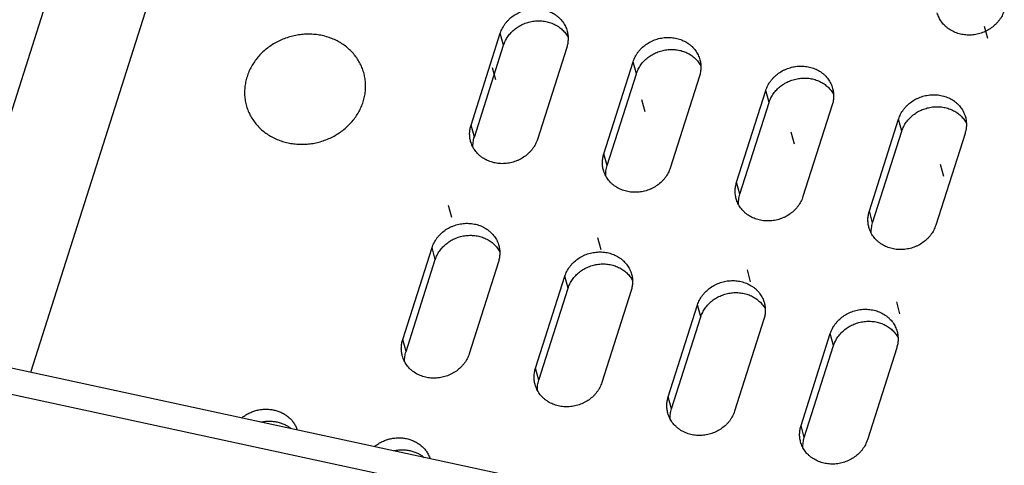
# Model space of a CAD drawing. Header units: millimetres. Extents: x 508 to 1261, y -60 to 468.
# Tile 32 of 49: x 1056 to 1084, y 59 to 72. Entities that reach past the tile are written whole.
import ezdxf

# ---------------------------------------------------------------- set-up
doc = ezdxf.new("R2010")
doc.units = ezdxf.units.MM
doc.header["$LTSCALE"] = 16.335
doc.layers.get('0').update_dxf_attribs({"linetype": 'CONTINUOUS'})
doc.layers.add('AXIS', color=7, linetype='CONTINUOUS')
doc.layers.add('CHAMFER', color=7, linetype='CONTINUOUS')
doc.styles.get("Standard").update_dxf_attribs({"font": 'txt', "width": 0.85})
doc.dimstyles.get("Standard").update_dxf_attribs({"dimtxt": 3.5, "dimasz": 3.5, "dimexe": 1.5, "dimexo": 1, "dimtad": 1, "dimtxsty": 'Standard', "dimblk": '_FILLED', "dimblk1": '_FILLED', "dimblk2": '_FILLED', "dimcen": 0.09, "dimazin": 2, "dimtol": 1, "dimtp": 0.01, "dimtm": 0.01, "dimtfac": 1, "dimtofl": 0, "dimtmove": 0, "dimatfit": 3, "dimldrblk": '_FILLED', "dimfxl": 1, "dimtolj": 1, "dimarcsym": 0})

# ---------------------------------------------------------------- blocks, each defined once
blk = doc.blocks.new('_FILLED')
at = {"color": 0, "linetype": 'ByBlock'}
blk.add_solid([(0, 0), (-1, 0.2143), (-1, -0.2143)], dxfattribs=at)

msp = doc.modelspace()

# ---------------------------------------------------------------- linework, layer by layer
at = {"color": 7, "linetype": 'Continuous'}
for p, q in [((1053.52553, 62.29858), (1068.92108, 110.62222)), ((1070.30293, 105.76969), (1056.26511, 61.7077)), ((1068.91199, 68.80606), (1069.75243, 71.44404)), ((1069.84661, 71.10035), (1069.75243, 71.44404)), ((1069.00617, 68.46237), (1069.84661, 71.10035)), ((1071.65786, 71.03307), (1070.81742, 68.39509)), ((1072.72284, 67.98413), (1073.56328, 70.62211)), ((1073.65746, 70.27842), (1073.56328, 70.62211)), ((1072.81702, 67.64044), (1073.65746, 70.27842)), ((1075.4687, 70.21114), (1074.62826, 67.57316)), ((1076.53368, 67.1622), (1077.37412, 69.80018)), ((1077.4683, 69.45649), (1077.37412, 69.80018)), ((1076.62786, 66.81851), (1077.4683, 69.45649)), ((1079.27955, 69.38921), (1078.43911, 66.75123)), ((1080.34453, 66.34027), (1081.18497, 68.97825)), ((1081.27915, 68.63456), (1081.18497, 68.97825)), ((1069.00617, 68.46237), (1068.91199, 68.80606)), ((1080.43871, 65.99658), (1081.27915, 68.63456)), ((1083.09039, 68.56728), (1082.24995, 65.9293)), ((1072.81702, 67.64044), (1072.72284, 67.98413)), ((1113.04878, 49.46049), (1031.11562, 67.132)), ((1076.62786, 66.81851), (1076.53368, 67.1622)), ((1112.82467, 48.75703), (1030.8915, 66.42853)), ((1080.43871, 65.99658), (1080.34453, 66.34027)), ((1066.95097, 62.65077), (1067.79141, 65.28875)), ((1067.88559, 64.94507), (1067.79141, 65.28875)), ((1067.04514, 62.30709), (1067.88559, 64.94507)), ((1069.69683, 64.87779), (1068.85639, 62.2398)), ((1070.76181, 61.82884), (1071.60225, 64.46682)), ((1071.69643, 64.12314), (1071.60225, 64.46682)), ((1070.85599, 61.48516), (1071.69643, 64.12314)), ((1073.50767, 64.05586), (1072.66723, 61.41787)), ((1074.57266, 61.00691), (1075.4131, 63.64489)), ((1075.50728, 63.30121), (1075.4131, 63.64489)), ((1074.66683, 60.66322), (1075.50728, 63.30121)), ((1077.31852, 63.23392), (1076.47808, 60.59594)), ((1078.3835, 60.18498), (1079.22394, 62.82296)), ((1079.31812, 62.47927), (1079.22394, 62.82296)), ((1067.04514, 62.30709), (1066.95097, 62.65077)), ((1078.47768, 59.84129), (1079.31812, 62.47927)), ((1081.12936, 62.41199), (1080.28892, 59.77401)), ((1070.85599, 61.48516), (1070.76181, 61.82884)), ((1074.66683, 60.66322), (1074.57266, 61.00691)), ((1078.47768, 59.84129), (1078.3835, 60.18498))]:
    msp.add_line(p, q, dxfattribs=at)
for points, knots in [([(1069.75243, 71.44404), (1069.7601, 71.46809), (1069.77758, 71.51575), (1069.80988, 71.58507), (1069.84815, 71.65207), (1069.89213, 71.71631), (1069.94154, 71.77735), (1070.01443, 71.85418), (1070.11742, 71.94011), (1070.23276, 72.01001), (1070.33105, 72.05561), (1070.43287, 72.09406), (1070.56498, 72.12797), (1070.72712, 72.14505), (1070.88872, 72.1381), (1071.01997, 72.11227), (1071.12043, 72.07992), (1071.19277, 72.05012), (1071.26185, 72.0149), (1071.32723, 71.9745), (1071.38847, 71.92918), (1071.44515, 71.87924), (1071.49689, 71.82502), (1071.54335, 71.76687), (1071.58421, 71.70518), (1071.6192, 71.64037), (1071.64808, 71.57288), (1071.66315, 71.52636), (1071.66959, 71.50284)], [0, 0, 0, 0, 0.03026655, 0.0607996, 0.09160915, 0.12269767, 0.15406025, 0.18568487, 0.24959325, 0.3142545, 0.34680148, 0.37942442, 0.44468412, 0.50973449, 0.57425149, 0.63796038, 0.66947063, 0.70071266, 0.73167755, 0.76236364, 0.79277674, 0.82293019, 0.85284471, 0.88254793, 0.91207377, 0.94146154, 0.97075478, 1, 1, 1, 1]), ([(1084.21098, 72.08459), (1084.20332, 72.06054), (1084.18583, 72.01288), (1084.15354, 71.94356), (1084.11527, 71.87656), (1084.07128, 71.81232), (1084.02187, 71.75128), (1083.94899, 71.67445), (1083.84599, 71.58852), (1083.73065, 71.51862), (1083.63237, 71.47302), (1083.53054, 71.43457), (1083.39844, 71.40066), (1083.2363, 71.38358), (1083.0747, 71.39053), (1082.94344, 71.41636), (1082.84298, 71.44871), (1082.77065, 71.47851), (1082.70156, 71.51373), (1082.63618, 71.55413), (1082.57495, 71.59945), (1082.51827, 71.64939), (1082.46652, 71.70361), (1082.42006, 71.76176), (1082.3792, 71.82345), (1082.34421, 71.88826), (1082.31533, 71.95575), (1082.30027, 72.00227), (1082.29382, 72.02579)], [0, 0, 0, 0, 0.03026655, 0.0607996, 0.09160915, 0.12269767, 0.15406025, 0.18568487, 0.24959325, 0.3142545, 0.34680148, 0.37942442, 0.44468412, 0.50973449, 0.57425149, 0.63796038, 0.66947063, 0.70071266, 0.73167755, 0.76236364, 0.79277674, 0.82293019, 0.85284471, 0.88254793, 0.91207377, 0.94146154, 0.97075478, 1, 1, 1, 1]), ([(1069.84661, 71.10035), (1069.85369, 71.12255), (1069.86967, 71.16658), (1069.89884, 71.2308), (1069.93313, 71.29311), (1069.98561, 71.37344), (1070.06311, 71.46726), (1070.17235, 71.56628), (1070.29575, 71.65007), (1070.43051, 71.71673), (1070.57361, 71.76479), (1070.72181, 71.79315), (1070.87178, 71.80119), (1070.99585, 71.79075), (1071.09264, 71.77216), (1071.18656, 71.74708), (1071.29889, 71.70365), (1071.4027, 71.64443), (1071.47851, 71.58861), (1071.5313, 71.54295), (1071.57993, 71.49359), (1071.62412, 71.44081), (1071.66361, 71.38492), (1071.68671, 71.34571), (1071.69739, 71.32572)], [0, 0, 0, 0, 0.03010276, 0.06044941, 0.09104915, 0.12190531, 0.18432945, 0.24767948, 0.31179087, 0.37643709, 0.44134925, 0.50623777, 0.5708149, 0.63481718, 0.66655225, 0.69806702, 0.76033118, 0.82157754, 0.85184405, 0.88187093, 0.91167509, 0.94127894, 0.97070994, 1, 1, 1, 1]), ([(1071.66959, 71.50284), (1071.67997, 71.46496), (1071.6952, 71.38738), (1071.7008, 71.26862), (1071.68912, 71.14937), (1071.67006, 71.07139), (1071.65786, 71.03307)], [0, 0, 0, 0, 0.24751573, 0.49607471, 0.74663599, 1, 1, 1, 1]), ([(1073.56328, 70.62211), (1073.57094, 70.64616), (1073.58842, 70.69382), (1073.62072, 70.76314), (1073.65899, 70.83014), (1073.70298, 70.89437), (1073.75238, 70.95542), (1073.82527, 71.03225), (1073.92826, 71.11818), (1074.04361, 71.18808), (1074.14189, 71.23368), (1074.24372, 71.27213), (1074.37582, 71.30604), (1074.53796, 71.32312), (1074.69956, 71.31617), (1074.83082, 71.29034), (1074.93128, 71.25798), (1075.00361, 71.22819), (1075.0727, 71.19297), (1075.13808, 71.15257), (1075.19931, 71.10725), (1075.25599, 71.05731), (1075.30774, 71.00309), (1075.3542, 70.94494), (1075.39506, 70.88325), (1075.43005, 70.81844), (1075.45893, 70.75095), (1075.47399, 70.70443), (1075.48044, 70.68091)], [0, 0, 0, 0, 0.03026655, 0.0607996, 0.09160915, 0.12269767, 0.15406025, 0.18568487, 0.24959325, 0.3142545, 0.34680148, 0.37942442, 0.44468412, 0.50973449, 0.57425149, 0.63796038, 0.66947063, 0.70071266, 0.73167755, 0.76236364, 0.79277674, 0.82293019, 0.85284471, 0.88254793, 0.91207377, 0.94146154, 0.97075478, 1, 1, 1, 1]), ([(1073.65746, 70.27842), (1073.66453, 70.30062), (1073.68052, 70.34465), (1073.70968, 70.40887), (1073.74398, 70.47118), (1073.79645, 70.55151), (1073.87396, 70.64533), (1073.98319, 70.74435), (1074.1066, 70.82814), (1074.24136, 70.8948), (1074.38445, 70.94286), (1074.53266, 70.97122), (1074.68263, 70.97926), (1074.8067, 70.96882), (1074.90349, 70.95023), (1074.99741, 70.92515), (1075.10974, 70.88172), (1075.21354, 70.8225), (1075.28935, 70.76668), (1075.34215, 70.72102), (1075.39078, 70.67166), (1075.43496, 70.61888), (1075.47445, 70.56299), (1075.49755, 70.52378), (1075.50823, 70.50379)], [0, 0, 0, 0, 0.03010276, 0.06044941, 0.09104915, 0.12190531, 0.18432945, 0.24767948, 0.31179087, 0.37643709, 0.44134925, 0.50623777, 0.5708149, 0.63481718, 0.66655225, 0.69806702, 0.76033118, 0.82157754, 0.85184405, 0.88187093, 0.91167509, 0.94127894, 0.97070994, 1, 1, 1, 1]), ([(1075.48044, 70.68091), (1075.49082, 70.64303), (1075.50605, 70.56545), (1075.51164, 70.44668), (1075.49997, 70.32744), (1075.48091, 70.24945), (1075.4687, 70.21114)], [0, 0, 0, 0, 0.24751573, 0.49607471, 0.74663599, 1, 1, 1, 1]), ([(1077.37412, 69.80018), (1077.38179, 69.82423), (1077.39927, 69.87189), (1077.43157, 69.94121), (1077.46984, 70.00821), (1077.51382, 70.07244), (1077.56323, 70.13349), (1077.63612, 70.21032), (1077.73911, 70.29625), (1077.85445, 70.36615), (1077.95274, 70.41175), (1078.05456, 70.45019), (1078.18667, 70.48411), (1078.34881, 70.50119), (1078.51041, 70.49424), (1078.64166, 70.46841), (1078.74212, 70.43605), (1078.81446, 70.40626), (1078.88354, 70.37104), (1078.94892, 70.33064), (1079.01016, 70.28532), (1079.06684, 70.23538), (1079.11858, 70.18115), (1079.16504, 70.12301), (1079.2059, 70.06132), (1079.24089, 69.99651), (1079.26977, 69.92902), (1079.28483, 69.8825), (1079.29128, 69.85898)], [0, 0, 0, 0, 0.03026655, 0.0607996, 0.09160915, 0.12269767, 0.15406025, 0.18568487, 0.24959325, 0.3142545, 0.34680148, 0.37942442, 0.44468412, 0.50973449, 0.57425149, 0.63796038, 0.66947063, 0.70071266, 0.73167755, 0.76236364, 0.79277674, 0.82293019, 0.85284471, 0.88254793, 0.91207377, 0.94146154, 0.97075478, 1, 1, 1, 1]), ([(1077.4683, 69.45649), (1077.47538, 69.47869), (1077.49136, 69.52272), (1077.52053, 69.58694), (1077.55482, 69.64925), (1077.6073, 69.72958), (1077.6848, 69.8234), (1077.79404, 69.92242), (1077.91744, 70.00621), (1078.0522, 70.07287), (1078.1953, 70.12093), (1078.3435, 70.14929), (1078.49347, 70.15733), (1078.61754, 70.14689), (1078.71433, 70.1283), (1078.80825, 70.10322), (1078.92058, 70.05979), (1079.02439, 70.00057), (1079.1002, 69.94475), (1079.15299, 69.89909), (1079.20162, 69.84973), (1079.24581, 69.79695), (1079.2853, 69.74106), (1079.3084, 69.70185), (1079.31908, 69.68186)], [0, 0, 0, 0, 0.03010276, 0.06044941, 0.09104915, 0.12190531, 0.18432945, 0.24767948, 0.31179087, 0.37643709, 0.44134925, 0.50623777, 0.5708149, 0.63481718, 0.66655225, 0.69806702, 0.76033118, 0.82157754, 0.85184405, 0.88187093, 0.91167509, 0.94127894, 0.97070994, 1, 1, 1, 1]), ([(1079.29128, 69.85898), (1079.30166, 69.8211), (1079.31689, 69.74352), (1079.32249, 69.62475), (1079.31081, 69.50551), (1079.29175, 69.42752), (1079.27955, 69.38921)], [0, 0, 0, 0, 0.24751573, 0.49607471, 0.74663599, 1, 1, 1, 1]), ([(1081.18497, 68.97825), (1081.19263, 69.00229), (1081.21011, 69.04996), (1081.24241, 69.11928), (1081.28068, 69.18628), (1081.32467, 69.25051), (1081.37407, 69.31155), (1081.44696, 69.38839), (1081.54995, 69.47432), (1081.6653, 69.54422), (1081.76358, 69.58982), (1081.86541, 69.62826), (1081.99751, 69.66218), (1082.15965, 69.67926), (1082.32125, 69.67231), (1082.45251, 69.64648), (1082.55297, 69.61412), (1082.6253, 69.58433), (1082.69439, 69.54911), (1082.75977, 69.50871), (1082.821, 69.46339), (1082.87768, 69.41345), (1082.92943, 69.35922), (1082.97588, 69.30108), (1083.01675, 69.23939), (1083.05174, 69.17458), (1083.08062, 69.10708), (1083.09568, 69.06057), (1083.10212, 69.03705)], [0, 0, 0, 0, 0.03026655, 0.0607996, 0.09160915, 0.12269767, 0.15406025, 0.18568487, 0.24959325, 0.3142545, 0.34680148, 0.37942442, 0.44468412, 0.50973449, 0.57425149, 0.63796038, 0.66947063, 0.70071266, 0.73167755, 0.76236364, 0.79277674, 0.82293019, 0.85284471, 0.88254793, 0.91207377, 0.94146154, 0.97075478, 1, 1, 1, 1]), ([(1081.27915, 68.63456), (1081.28622, 68.65676), (1081.30221, 68.70079), (1081.33137, 68.76501), (1081.36567, 68.82732), (1081.41814, 68.90765), (1081.49565, 69.00147), (1081.60488, 69.10049), (1081.72829, 69.18428), (1081.86305, 69.25094), (1082.00614, 69.299), (1082.15435, 69.32736), (1082.30432, 69.3354), (1082.42839, 69.32496), (1082.52518, 69.30637), (1082.6191, 69.28129), (1082.73143, 69.23786), (1082.83523, 69.17864), (1082.91104, 69.12282), (1082.96384, 69.07716), (1083.01247, 69.0278), (1083.05665, 68.97502), (1083.09614, 68.91913), (1083.11924, 68.87992), (1083.12992, 68.85993)], [0, 0, 0, 0, 0.03010276, 0.06044941, 0.09104915, 0.12190531, 0.18432945, 0.24767948, 0.31179087, 0.37643709, 0.44134925, 0.50623777, 0.5708149, 0.63481718, 0.66655225, 0.69806702, 0.76033118, 0.82157754, 0.85184405, 0.88187093, 0.91167509, 0.94127894, 0.97070994, 1, 1, 1, 1]), ([(1083.10212, 69.03705), (1083.11251, 68.99917), (1083.12774, 68.92159), (1083.13333, 68.80282), (1083.12166, 68.68358), (1083.1026, 68.60559), (1083.09039, 68.56728)], [0, 0, 0, 0, 0.24751573, 0.49607471, 0.74663599, 1, 1, 1, 1]), ([(1068.90026, 68.33629), (1068.88988, 68.37417), (1068.87465, 68.45175), (1068.86905, 68.57052), (1068.88073, 68.68976), (1068.89979, 68.76775), (1068.91199, 68.80606)], [0, 0, 0, 0, 0.24751573, 0.49607471, 0.74663599, 1, 1, 1, 1]), ([(1070.81742, 68.39509), (1070.80976, 68.37105), (1070.79227, 68.32338), (1070.75997, 68.25406), (1070.7217, 68.18706), (1070.67772, 68.12283), (1070.62831, 68.06179), (1070.55542, 67.98495), (1070.45243, 67.89902), (1070.33709, 67.82912), (1070.2388, 67.78352), (1070.13698, 67.74508), (1070.00487, 67.71116), (1069.84274, 67.69408), (1069.68113, 67.70103), (1069.54988, 67.72686), (1069.44942, 67.75922), (1069.37708, 67.78901), (1069.308, 67.82423), (1069.24262, 67.86463), (1069.18138, 67.90995), (1069.1247, 67.95989), (1069.07296, 68.01412), (1069.0265, 68.07227), (1068.98564, 68.13395), (1068.95065, 68.19876), (1068.92177, 68.26626), (1068.90671, 68.31277), (1068.90026, 68.33629)], [0, 0, 0, 0, 0.03026655, 0.0607996, 0.09160915, 0.12269767, 0.15406025, 0.18568487, 0.24959325, 0.3142545, 0.34680148, 0.37942442, 0.44468412, 0.50973449, 0.57425149, 0.63796038, 0.66947063, 0.70071266, 0.73167755, 0.76236364, 0.79277674, 0.82293019, 0.85284471, 0.88254793, 0.91207377, 0.94146154, 0.97075478, 1, 1, 1, 1]), ([(1068.96664, 68.16974), (1068.96555, 68.19422), (1068.96559, 68.24343), (1068.97226, 68.31716), (1068.9855, 68.39047), (1068.99859, 68.43857), (1069.00617, 68.46237)], [0, 0, 0, 0, 0.24773272, 0.49677829, 0.74744691, 1, 1, 1, 1]), ([(1072.71111, 67.51436), (1072.70072, 67.55224), (1072.68549, 67.62982), (1072.6799, 67.74859), (1072.69157, 67.86783), (1072.71063, 67.94582), (1072.72284, 67.98413)], [0, 0, 0, 0, 0.24751573, 0.49607471, 0.74663599, 1, 1, 1, 1]), ([(1074.62826, 67.57316), (1074.6206, 67.54912), (1074.60312, 67.50145), (1074.57082, 67.43213), (1074.53255, 67.36513), (1074.48856, 67.3009), (1074.43916, 67.23986), (1074.36627, 67.16302), (1074.26328, 67.07709), (1074.14793, 67.00719), (1074.04965, 66.96159), (1073.94782, 66.92315), (1073.81572, 66.88923), (1073.65358, 66.87215), (1073.49198, 66.8791), (1073.36072, 66.90493), (1073.26026, 66.93729), (1073.18793, 66.96708), (1073.11884, 67.0023), (1073.05346, 67.0427), (1072.99223, 67.08802), (1072.93555, 67.13796), (1072.8838, 67.19219), (1072.83735, 67.25034), (1072.79648, 67.31202), (1072.76149, 67.37683), (1072.73261, 67.44433), (1072.71755, 67.49084), (1072.71111, 67.51436)], [0, 0, 0, 0, 0.03026655, 0.0607996, 0.09160915, 0.12269767, 0.15406025, 0.18568487, 0.24959325, 0.3142545, 0.34680148, 0.37942442, 0.44468412, 0.50973449, 0.57425149, 0.63796038, 0.66947063, 0.70071266, 0.73167755, 0.76236364, 0.79277674, 0.82293019, 0.85284471, 0.88254793, 0.91207377, 0.94146154, 0.97075478, 1, 1, 1, 1]), ([(1072.77749, 67.34781), (1072.7764, 67.37229), (1072.77644, 67.4215), (1072.78311, 67.49523), (1072.79634, 67.56854), (1072.80944, 67.61664), (1072.81702, 67.64044)], [0, 0, 0, 0, 0.24773272, 0.49677829, 0.74744691, 1, 1, 1, 1]), ([(1076.52195, 66.69243), (1076.51157, 66.73031), (1076.49634, 66.80789), (1076.49074, 66.92666), (1076.50242, 67.0459), (1076.52148, 67.12389), (1076.53368, 67.1622)], [0, 0, 0, 0, 0.24751573, 0.49607471, 0.74663599, 1, 1, 1, 1]), ([(1078.43911, 66.75123), (1078.43144, 66.72719), (1078.41396, 66.67952), (1078.38166, 66.6102), (1078.34339, 66.5432), (1078.29941, 66.47897), (1078.25, 66.41792), (1078.17711, 66.34109), (1078.07412, 66.25516), (1077.95878, 66.18526), (1077.86049, 66.13966), (1077.75867, 66.10122), (1077.62656, 66.0673), (1077.46442, 66.05022), (1077.30282, 66.05717), (1077.17157, 66.083), (1077.07111, 66.11536), (1076.99877, 66.14515), (1076.92969, 66.18037), (1076.86431, 66.22077), (1076.80307, 66.26609), (1076.74639, 66.31603), (1076.69465, 66.37026), (1076.64819, 66.4284), (1076.60733, 66.49009), (1076.57234, 66.5549), (1076.54346, 66.62239), (1076.5284, 66.66891), (1076.52195, 66.69243)], [0, 0, 0, 0, 0.03026655, 0.0607996, 0.09160915, 0.12269767, 0.15406025, 0.18568487, 0.24959325, 0.3142545, 0.34680148, 0.37942442, 0.44468412, 0.50973449, 0.57425149, 0.63796038, 0.66947063, 0.70071266, 0.73167755, 0.76236364, 0.79277674, 0.82293019, 0.85284471, 0.88254793, 0.91207377, 0.94146154, 0.97075478, 1, 1, 1, 1]), ([(1076.58833, 66.52588), (1076.58724, 66.55036), (1076.58728, 66.59957), (1076.59395, 66.6733), (1076.60719, 66.74661), (1076.62028, 66.79471), (1076.62786, 66.81851)], [0, 0, 0, 0, 0.24773272, 0.49677829, 0.74744691, 1, 1, 1, 1]), ([(1080.3328, 65.8705), (1080.32241, 65.90838), (1080.30718, 65.98596), (1080.30159, 66.10473), (1080.31326, 66.22397), (1080.33232, 66.30196), (1080.34453, 66.34027)], [0, 0, 0, 0, 0.24751573, 0.49607471, 0.74663599, 1, 1, 1, 1]), ([(1067.79141, 65.28875), (1067.79907, 65.3128), (1067.81655, 65.36046), (1067.84885, 65.42978), (1067.88712, 65.49678), (1067.9311, 65.56102), (1067.98051, 65.62206), (1068.0534, 65.69889), (1068.15639, 65.78483), (1068.27174, 65.85473), (1068.37002, 65.90032), (1068.47185, 65.93877), (1068.60395, 65.97268), (1068.76609, 65.98976), (1068.92769, 65.98281), (1069.05894, 65.95698), (1069.1594, 65.92463), (1069.23174, 65.89483), (1069.30083, 65.85961), (1069.36621, 65.81921), (1069.42744, 65.77389), (1069.48412, 65.72395), (1069.53586, 65.66973), (1069.58232, 65.61158), (1069.62318, 65.54989), (1069.65818, 65.48508), (1069.68706, 65.41759), (1069.70212, 65.37107), (1069.70856, 65.34755)], [0, 0, 0, 0, 0.03026655, 0.0607996, 0.09160915, 0.12269767, 0.15406025, 0.18568487, 0.24959325, 0.3142545, 0.34680148, 0.37942442, 0.44468412, 0.50973449, 0.57425149, 0.63796038, 0.66947063, 0.70071266, 0.73167755, 0.76236364, 0.79277674, 0.82293019, 0.85284471, 0.88254793, 0.91207377, 0.94146154, 0.97075478, 1, 1, 1, 1]), ([(1082.24995, 65.9293), (1082.24229, 65.90525), (1082.22481, 65.85759), (1082.19251, 65.78827), (1082.15424, 65.72127), (1082.11025, 65.65704), (1082.06085, 65.59599), (1081.98796, 65.51916), (1081.88497, 65.43323), (1081.76962, 65.36333), (1081.67134, 65.31773), (1081.56951, 65.27928), (1081.43741, 65.24537), (1081.27527, 65.22829), (1081.11367, 65.23524), (1080.98241, 65.26107), (1080.88195, 65.29343), (1080.80962, 65.32322), (1080.74053, 65.35844), (1080.67515, 65.39884), (1080.61392, 65.44416), (1080.55724, 65.4941), (1080.50549, 65.54832), (1080.45904, 65.60647), (1080.41817, 65.66816), (1080.38318, 65.73297), (1080.3543, 65.80046), (1080.33924, 65.84698), (1080.3328, 65.8705)], [0, 0, 0, 0, 0.03026655, 0.0607996, 0.09160915, 0.12269767, 0.15406025, 0.18568487, 0.24959325, 0.3142545, 0.34680148, 0.37942442, 0.44468412, 0.50973449, 0.57425149, 0.63796038, 0.66947063, 0.70071266, 0.73167755, 0.76236364, 0.79277674, 0.82293019, 0.85284471, 0.88254793, 0.91207377, 0.94146154, 0.97075478, 1, 1, 1, 1]), ([(1080.39918, 65.70395), (1080.39809, 65.72843), (1080.39813, 65.77764), (1080.4048, 65.85137), (1080.41803, 65.92468), (1080.43112, 65.97278), (1080.43871, 65.99658)], [0, 0, 0, 0, 0.24773272, 0.49677829, 0.74744691, 1, 1, 1, 1]), ([(1067.88559, 64.94507), (1067.89266, 64.96726), (1067.90864, 65.01129), (1067.93781, 65.07551), (1067.9721, 65.13782), (1068.02458, 65.21815), (1068.10209, 65.31197), (1068.21132, 65.411), (1068.33472, 65.49478), (1068.46949, 65.56144), (1068.61258, 65.6095), (1068.76079, 65.63787), (1068.91075, 65.64591), (1069.03483, 65.63546), (1069.13161, 65.61687), (1069.22553, 65.59179), (1069.33786, 65.54836), (1069.44167, 65.48915), (1069.51748, 65.43333), (1069.57027, 65.38766), (1069.6189, 65.3383), (1069.66309, 65.28552), (1069.70258, 65.22964), (1069.72568, 65.19043), (1069.73636, 65.17043)], [0, 0, 0, 0, 0.03010276, 0.06044941, 0.09104915, 0.12190531, 0.18432945, 0.24767948, 0.31179087, 0.37643709, 0.44134925, 0.50623777, 0.5708149, 0.63481718, 0.66655225, 0.69806702, 0.76033118, 0.82157754, 0.85184405, 0.88187093, 0.91167509, 0.94127894, 0.97070994, 1, 1, 1, 1]), ([(1069.70856, 65.34755), (1069.71894, 65.30967), (1069.73417, 65.23209), (1069.73977, 65.11333), (1069.72809, 64.99408), (1069.70903, 64.9161), (1069.69683, 64.87779)], [0, 0, 0, 0, 0.24751573, 0.49607471, 0.74663599, 1, 1, 1, 1]), ([(1071.60225, 64.46682), (1071.60991, 64.49087), (1071.6274, 64.53853), (1071.65969, 64.60785), (1071.69796, 64.67485), (1071.74195, 64.73909), (1071.79136, 64.80013), (1071.86424, 64.87696), (1071.96724, 64.96289), (1072.08258, 65.03279), (1072.18086, 65.07839), (1072.28269, 65.11684), (1072.41479, 65.15075), (1072.57693, 65.16783), (1072.73853, 65.16088), (1072.86979, 65.13505), (1072.97025, 65.1027), (1073.04258, 65.0729), (1073.11167, 65.03768), (1073.17705, 64.99728), (1073.23828, 64.95196), (1073.29496, 64.90202), (1073.34671, 64.8478), (1073.39317, 64.78965), (1073.43403, 64.72796), (1073.46902, 64.66315), (1073.4979, 64.59566), (1073.51296, 64.54914), (1073.51941, 64.52562)], [0, 0, 0, 0, 0.03026655, 0.0607996, 0.09160915, 0.12269767, 0.15406025, 0.18568487, 0.24959325, 0.3142545, 0.34680148, 0.37942442, 0.44468412, 0.50973449, 0.57425149, 0.63796038, 0.66947063, 0.70071266, 0.73167755, 0.76236364, 0.79277674, 0.82293019, 0.85284471, 0.88254793, 0.91207377, 0.94146154, 0.97075478, 1, 1, 1, 1]), ([(1071.69643, 64.12314), (1071.7035, 64.14533), (1071.71949, 64.18936), (1071.74865, 64.25358), (1071.78295, 64.31589), (1071.83542, 64.39622), (1071.91293, 64.49004), (1072.02217, 64.58906), (1072.14557, 64.67285), (1072.28033, 64.73951), (1072.42342, 64.78757), (1072.57163, 64.81593), (1072.7216, 64.82398), (1072.84567, 64.81353), (1072.94246, 64.79494), (1073.03638, 64.76986), (1073.14871, 64.72643), (1073.25251, 64.66722), (1073.32832, 64.6114), (1073.38112, 64.56573), (1073.42975, 64.51637), (1073.47394, 64.46359), (1073.51343, 64.40771), (1073.53652, 64.3685), (1073.5472, 64.3485)], [0, 0, 0, 0, 0.03010276, 0.06044941, 0.09104915, 0.12190531, 0.18432945, 0.24767948, 0.31179087, 0.37643709, 0.44134925, 0.50623777, 0.5708149, 0.63481718, 0.66655225, 0.69806702, 0.76033118, 0.82157754, 0.85184405, 0.88187093, 0.91167509, 0.94127894, 0.97070994, 1, 1, 1, 1]), ([(1073.51941, 64.52562), (1073.52979, 64.48774), (1073.54502, 64.41016), (1073.55062, 64.2914), (1073.53894, 64.17215), (1073.51988, 64.09417), (1073.50767, 64.05586)], [0, 0, 0, 0, 0.24751573, 0.49607471, 0.74663599, 1, 1, 1, 1]), ([(1075.4131, 63.64489), (1075.42076, 63.66894), (1075.43824, 63.7166), (1075.47054, 63.78592), (1075.50881, 63.85292), (1075.55279, 63.91716), (1075.6022, 63.9782), (1075.67509, 64.05503), (1075.77808, 64.14096), (1075.89343, 64.21086), (1075.99171, 64.25646), (1076.09354, 64.29491), (1076.22564, 64.32882), (1076.38778, 64.3459), (1076.54938, 64.33895), (1076.68063, 64.31312), (1076.78109, 64.28077), (1076.85343, 64.25097), (1076.92252, 64.21575), (1076.9879, 64.17535), (1077.04913, 64.13003), (1077.10581, 64.08009), (1077.15755, 64.02587), (1077.20401, 63.96772), (1077.24487, 63.90603), (1077.27987, 63.84122), (1077.30875, 63.77373), (1077.32381, 63.72721), (1077.33025, 63.70369)], [0, 0, 0, 0, 0.03026655, 0.0607996, 0.09160915, 0.12269767, 0.15406025, 0.18568487, 0.24959325, 0.3142545, 0.34680148, 0.37942442, 0.44468412, 0.50973449, 0.57425149, 0.63796038, 0.66947063, 0.70071266, 0.73167755, 0.76236364, 0.79277674, 0.82293019, 0.85284471, 0.88254793, 0.91207377, 0.94146154, 0.97075478, 1, 1, 1, 1]), ([(1075.50728, 63.30121), (1075.51435, 63.3234), (1075.53033, 63.36743), (1075.5595, 63.43165), (1075.59379, 63.49396), (1075.64627, 63.57429), (1075.72378, 63.66811), (1075.83301, 63.76713), (1075.95641, 63.85092), (1076.09118, 63.91758), (1076.23427, 63.96564), (1076.38248, 63.994), (1076.53244, 64.00205), (1076.65652, 63.9916), (1076.7533, 63.97301), (1076.84722, 63.94793), (1076.95955, 63.9045), (1077.06336, 63.84528), (1077.13917, 63.78947), (1077.19196, 63.7438), (1077.24059, 63.69444), (1077.28478, 63.64166), (1077.32427, 63.58578), (1077.34737, 63.54656), (1077.35805, 63.52657)], [0, 0, 0, 0, 0.03010276, 0.06044941, 0.09104915, 0.12190531, 0.18432945, 0.24767948, 0.31179087, 0.37643709, 0.44134925, 0.50623777, 0.5708149, 0.63481718, 0.66655225, 0.69806702, 0.76033118, 0.82157754, 0.85184405, 0.88187093, 0.91167509, 0.94127894, 0.97070994, 1, 1, 1, 1]), ([(1077.33025, 63.70369), (1077.34063, 63.66581), (1077.35586, 63.58823), (1077.36146, 63.46947), (1077.34978, 63.35022), (1077.33072, 63.27224), (1077.31852, 63.23392)], [0, 0, 0, 0, 0.24751573, 0.49607471, 0.74663599, 1, 1, 1, 1]), ([(1079.22394, 62.82296), (1079.2316, 62.84701), (1079.24909, 62.89467), (1079.28138, 62.96399), (1079.31965, 63.03099), (1079.36364, 63.09523), (1079.41305, 63.15627), (1079.48593, 63.2331), (1079.58893, 63.31903), (1079.70427, 63.38893), (1079.80255, 63.43453), (1079.90438, 63.47298), (1080.03648, 63.50689), (1080.19862, 63.52397), (1080.36022, 63.51702), (1080.49148, 63.49119), (1080.59194, 63.45884), (1080.66427, 63.42904), (1080.73336, 63.39382), (1080.79874, 63.35342), (1080.85997, 63.3081), (1080.91665, 63.25816), (1080.9684, 63.20394), (1081.01486, 63.14579), (1081.05572, 63.0841), (1081.09071, 63.01929), (1081.11959, 62.9518), (1081.13465, 62.90528), (1081.1411, 62.88176)], [0, 0, 0, 0, 0.03026655, 0.0607996, 0.09160915, 0.12269767, 0.15406025, 0.18568487, 0.24959325, 0.3142545, 0.34680148, 0.37942442, 0.44468412, 0.50973449, 0.57425149, 0.63796038, 0.66947063, 0.70071266, 0.73167755, 0.76236364, 0.79277674, 0.82293019, 0.85284471, 0.88254793, 0.91207377, 0.94146154, 0.97075478, 1, 1, 1, 1]), ([(1079.31812, 62.47927), (1079.32519, 62.50147), (1079.34118, 62.5455), (1079.37034, 62.60972), (1079.40464, 62.67203), (1079.45711, 62.75236), (1079.53462, 62.84618), (1079.64386, 62.9452), (1079.76726, 63.02899), (1079.90202, 63.09565), (1080.04511, 63.14371), (1080.19332, 63.17207), (1080.34329, 63.18011), (1080.46736, 63.16967), (1080.56415, 63.15108), (1080.65807, 63.126), (1080.7704, 63.08257), (1080.8742, 63.02335), (1080.95001, 62.96753), (1081.00281, 62.92187), (1081.05144, 62.87251), (1081.09563, 62.81973), (1081.13512, 62.76384), (1081.15821, 62.72463), (1081.16889, 62.70464)], [0, 0, 0, 0, 0.03010276, 0.06044941, 0.09104915, 0.12190531, 0.18432945, 0.24767948, 0.31179087, 0.37643709, 0.44134925, 0.50623777, 0.5708149, 0.63481718, 0.66655225, 0.69806702, 0.76033118, 0.82157754, 0.85184405, 0.88187093, 0.91167509, 0.94127894, 0.97070994, 1, 1, 1, 1]), ([(1081.1411, 62.88176), (1081.15148, 62.84388), (1081.16671, 62.7663), (1081.17231, 62.64754), (1081.16063, 62.52829), (1081.14157, 62.45031), (1081.12936, 62.41199)], [0, 0, 0, 0, 0.24751573, 0.49607471, 0.74663599, 1, 1, 1, 1]), ([(1066.93923, 62.181), (1066.92885, 62.21889), (1066.91362, 62.29647), (1066.90802, 62.41523), (1066.9197, 62.53447), (1066.93876, 62.61246), (1066.95097, 62.65077)], [0, 0, 0, 0, 0.24751573, 0.49607471, 0.74663599, 1, 1, 1, 1]), ([(1068.85639, 62.2398), (1068.84873, 62.21576), (1068.83124, 62.16809), (1068.79895, 62.09877), (1068.76067, 62.03177), (1068.71669, 61.96754), (1068.66728, 61.9065), (1068.5944, 61.82967), (1068.4914, 61.74373), (1068.37606, 61.67383), (1068.27778, 61.62823), (1068.17595, 61.58979), (1068.04384, 61.55587), (1067.88171, 61.53879), (1067.7201, 61.54575), (1067.58885, 61.57158), (1067.48839, 61.60393), (1067.41605, 61.63373), (1067.34697, 61.66894), (1067.28159, 61.70934), (1067.22035, 61.75467), (1067.16368, 61.8046), (1067.11193, 61.85883), (1067.06547, 61.91698), (1067.02461, 61.97866), (1066.98962, 62.04347), (1066.96074, 62.11097), (1066.94568, 62.15748), (1066.93923, 62.181)], [0, 0, 0, 0, 0.03026655, 0.0607996, 0.09160915, 0.12269767, 0.15406025, 0.18568487, 0.24959325, 0.3142545, 0.34680148, 0.37942442, 0.44468412, 0.50973449, 0.57425149, 0.63796038, 0.66947063, 0.70071266, 0.73167755, 0.76236364, 0.79277674, 0.82293019, 0.85284471, 0.88254793, 0.91207377, 0.94146154, 0.97075478, 1, 1, 1, 1]), ([(1067.00561, 62.01445), (1067.00453, 62.03893), (1067.00456, 62.08815), (1067.01124, 62.16187), (1067.02447, 62.23519), (1067.03756, 62.28328), (1067.04514, 62.30709)], [0, 0, 0, 0, 0.24773272, 0.49677829, 0.74744691, 1, 1, 1, 1]), ([(1070.75008, 61.35907), (1070.7397, 61.39696), (1070.72446, 61.47454), (1070.71887, 61.5933), (1070.73055, 61.71254), (1070.7496, 61.79053), (1070.76181, 61.82884)], [0, 0, 0, 0, 0.24751573, 0.49607471, 0.74663599, 1, 1, 1, 1]), ([(1072.66723, 61.41787), (1072.65957, 61.39383), (1072.64209, 61.34616), (1072.60979, 61.27684), (1072.57152, 61.20984), (1072.52753, 61.14561), (1072.47813, 61.08457), (1072.40524, 61.00774), (1072.30225, 60.9218), (1072.1869, 60.8519), (1072.08862, 60.8063), (1071.98679, 60.76786), (1071.85469, 60.73394), (1071.69255, 60.71686), (1071.53095, 60.72382), (1071.3997, 60.74965), (1071.29924, 60.782), (1071.2269, 60.8118), (1071.15781, 60.84701), (1071.09243, 60.88741), (1071.0312, 60.93273), (1070.97452, 60.98267), (1070.92278, 61.0369), (1070.87632, 61.09505), (1070.83545, 61.15673), (1070.80046, 61.22154), (1070.77158, 61.28904), (1070.75652, 61.33555), (1070.75008, 61.35907)], [0, 0, 0, 0, 0.03026655, 0.0607996, 0.09160915, 0.12269767, 0.15406025, 0.18568487, 0.24959325, 0.3142545, 0.34680148, 0.37942442, 0.44468412, 0.50973449, 0.57425149, 0.63796038, 0.66947063, 0.70071266, 0.73167755, 0.76236364, 0.79277674, 0.82293019, 0.85284471, 0.88254793, 0.91207377, 0.94146154, 0.97075478, 1, 1, 1, 1]), ([(1070.81646, 61.19252), (1070.81537, 61.217), (1070.81541, 61.26622), (1070.82208, 61.33994), (1070.83532, 61.41326), (1070.84841, 61.46135), (1070.85599, 61.48516)], [0, 0, 0, 0, 0.24773272, 0.49677829, 0.74744691, 1, 1, 1, 1]), ([(1074.56092, 60.53714), (1074.55054, 60.57502), (1074.53531, 60.6526), (1074.52971, 60.77137), (1074.54139, 60.89061), (1074.56045, 60.9686), (1074.57266, 61.00691)], [0, 0, 0, 0, 0.24751573, 0.49607471, 0.74663599, 1, 1, 1, 1]), ([(1062.32521, 60.40066), (1062.35659, 60.42674), (1062.42273, 60.47548), (1062.52988, 60.537), (1062.64385, 60.58639), (1062.76288, 60.62287), (1062.88513, 60.64588), (1063.00875, 60.65508), (1063.13181, 60.65032), (1063.25244, 60.63165), (1063.36878, 60.59937), (1063.47903, 60.55394), (1063.58149, 60.49607), (1063.67457, 60.42662), (1063.7568, 60.34665), (1063.82691, 60.25739), (1063.88377, 60.16025), (1063.91231, 60.09108), (1063.92406, 60.05581)], [0, 0, 0, 0, 0.06407082, 0.12865744, 0.19358745, 0.25867015, 0.32370674, 0.38850087, 0.45286904, 0.51665066, 0.57971739, 0.64198139, 0.70340186, 0.76398938, 0.82380736, 0.88296998, 0.94163622, 1, 1, 1, 1]), ([(1076.47808, 60.59594), (1076.47042, 60.5719), (1076.45293, 60.52423), (1076.42064, 60.45491), (1076.38236, 60.38791), (1076.33838, 60.32368), (1076.28897, 60.26264), (1076.21609, 60.18581), (1076.11309, 60.09987), (1075.99775, 60.02997), (1075.89946, 59.98437), (1075.79764, 59.94593), (1075.66553, 59.91201), (1075.5034, 59.89493), (1075.34179, 59.90189), (1075.21054, 59.92771), (1075.11008, 59.96007), (1075.03774, 59.98987), (1074.96866, 60.02508), (1074.90328, 60.06548), (1074.84204, 60.1108), (1074.78536, 60.16074), (1074.73362, 60.21497), (1074.68716, 60.27312), (1074.6463, 60.3348), (1074.61131, 60.39961), (1074.58243, 60.46711), (1074.56737, 60.51362), (1074.56092, 60.53714)], [0, 0, 0, 0, 0.03026655, 0.0607996, 0.09160915, 0.12269767, 0.15406025, 0.18568487, 0.24959325, 0.3142545, 0.34680148, 0.37942442, 0.44468412, 0.50973449, 0.57425149, 0.63796038, 0.66947063, 0.70071266, 0.73167755, 0.76236364, 0.79277674, 0.82293019, 0.85284471, 0.88254793, 0.91207377, 0.94146154, 0.97075478, 1, 1, 1, 1]), ([(1074.6273, 60.37059), (1074.62622, 60.39507), (1074.62625, 60.44429), (1074.63293, 60.51801), (1074.64616, 60.59132), (1074.65925, 60.63942), (1074.66683, 60.66322)], [0, 0, 0, 0, 0.24773272, 0.49677829, 0.74744691, 1, 1, 1, 1]), ([(1062.87727, 60.2816), (1062.91601, 60.29041), (1062.99435, 60.30388), (1063.11297, 60.31134), (1063.23095, 60.30595), (1063.34662, 60.28778), (1063.45833, 60.25706), (1063.5645, 60.21422), (1063.66361, 60.15988), (1063.72445, 60.11617), (1063.75316, 60.09268)], [0, 0, 0, 0, 0.1286172, 0.25673004, 0.38400764, 0.51016051, 0.6349562, 0.758233, 0.87991108, 1, 1, 1, 1]), ([(1078.37177, 59.71521), (1078.36139, 59.75309), (1078.34615, 59.83067), (1078.34056, 59.94944), (1078.35224, 60.06868), (1078.37129, 60.14667), (1078.3835, 60.18498)], [0, 0, 0, 0, 0.24751573, 0.49607471, 0.74663599, 1, 1, 1, 1]), ([(1066.13605, 59.57873), (1066.16744, 59.60481), (1066.23358, 59.65355), (1066.34072, 59.71507), (1066.4547, 59.76446), (1066.57372, 59.80093), (1066.69598, 59.82395), (1066.81959, 59.83315), (1066.94266, 59.82838), (1067.06329, 59.80972), (1067.17963, 59.77744), (1067.28988, 59.73201), (1067.39234, 59.67414), (1067.48541, 59.60468), (1067.56765, 59.52472), (1067.63776, 59.43546), (1067.69462, 59.33832), (1067.72315, 59.26915), (1067.73491, 59.23388)], [0, 0, 0, 0, 0.06407082, 0.12865744, 0.19358745, 0.25867015, 0.32370674, 0.38850087, 0.45286904, 0.51665066, 0.57971739, 0.64198139, 0.70340186, 0.76398938, 0.82380736, 0.88296998, 0.94163622, 1, 1, 1, 1]), ([(1080.28892, 59.77401), (1080.28126, 59.74997), (1080.26378, 59.7023), (1080.23148, 59.63298), (1080.19321, 59.56598), (1080.14922, 59.50175), (1080.09982, 59.44071), (1080.02693, 59.36387), (1079.92394, 59.27794), (1079.80859, 59.20804), (1079.71031, 59.16244), (1079.60848, 59.124), (1079.47638, 59.09008), (1079.31424, 59.073), (1079.15264, 59.07995), (1079.02139, 59.10578), (1078.92093, 59.13814), (1078.84859, 59.16793), (1078.7795, 59.20315), (1078.71412, 59.24355), (1078.65289, 59.28887), (1078.59621, 59.33881), (1078.54447, 59.39304), (1078.49801, 59.45119), (1078.45714, 59.51287), (1078.42215, 59.57768), (1078.39327, 59.64518), (1078.37821, 59.69169), (1078.37177, 59.71521)], [0, 0, 0, 0, 0.03026655, 0.0607996, 0.09160915, 0.12269767, 0.15406025, 0.18568487, 0.24959325, 0.3142545, 0.34680148, 0.37942442, 0.44468412, 0.50973449, 0.57425149, 0.63796038, 0.66947063, 0.70071266, 0.73167755, 0.76236364, 0.79277674, 0.82293019, 0.85284471, 0.88254793, 0.91207377, 0.94146154, 0.97075478, 1, 1, 1, 1]), ([(1078.43815, 59.54866), (1078.43706, 59.57314), (1078.4371, 59.62235), (1078.44377, 59.69608), (1078.45701, 59.76939), (1078.4701, 59.81749), (1078.47768, 59.84129)], [0, 0, 0, 0, 0.24773272, 0.49677829, 0.74744691, 1, 1, 1, 1]), ([(1066.68811, 59.45967), (1066.72686, 59.46848), (1066.8052, 59.48195), (1066.92381, 59.48941), (1067.0418, 59.48402), (1067.15746, 59.46584), (1067.26917, 59.43513), (1067.37535, 59.39229), (1067.47445, 59.33795), (1067.53529, 59.29424), (1067.56401, 59.27075)], [0, 0, 0, 0, 0.1286172, 0.25673004, 0.38400764, 0.51016051, 0.6349562, 0.758233, 0.87991108, 1, 1, 1, 1])]:
    msp.add_open_spline(points, degree=3, knots=knots, dxfattribs=at)
at = {"layer": 'AXIS', "color": 7, "linetype": 'Continuous'}
for p, q in [((1083.64118, 71.6429), (1083.73536, 71.29922)), ((1069.51892, 70.45995), (1069.6131, 70.11626)), ((1073.80612, 69.53528), (1073.9003, 69.19159)), ((1078.09332, 68.6106), (1078.1875, 68.26692)), ((1082.38052, 67.68593), (1082.4747, 67.34225)), ((1068.25826, 66.50298), (1068.35244, 66.15929)), ((1072.54546, 65.5783), (1072.63964, 65.23462)), ((1076.83266, 64.65363), (1076.92684, 64.30995)), ((1081.11986, 63.72896), (1081.21404, 63.38528))]:
    msp.add_line(p, q, dxfattribs=at)
at = {"layer": 'CHAMFER', "color": 7, "linetype": 'Continuous'}
for points in [[(1065.81568, 69.47388), (1065.83164, 69.52397), (1065.85832, 69.62544), (1065.88202, 69.78034), (1065.88901, 69.93581), (1065.8792, 70.0903), (1065.85268, 70.24233), (1065.80971, 70.39041), (1065.7507, 70.53311), (1065.67624, 70.66904), (1065.58704, 70.7969), (1065.48399, 70.91543), (1065.36808, 71.02351), (1065.24044, 71.1201), (1065.10232, 71.20427), (1064.95503, 71.27522), (1064.80001, 71.33229), (1064.63875, 71.37492), (1064.4728, 71.40272), (1064.30374, 71.41543), (1064.13321, 71.41293), (1063.96283, 71.39524), (1063.79425, 71.36254), (1063.62907, 71.31514), (1063.46888, 71.2535), (1063.31521, 71.17821), (1063.16955, 71.08998), (1063.03328, 70.98967), (1062.90773, 70.87821), (1062.79409, 70.7567), (1062.69346, 70.62627), (1062.60683, 70.48818), (1062.53503, 70.34378), (1062.49731, 70.24366), (1062.48119, 70.19307)], [(1062.48119, 70.19307), (1062.46523, 70.14297), (1062.43856, 70.04151), (1062.41485, 69.8866), (1062.40787, 69.73114), (1062.41768, 69.57664), (1062.4442, 69.42462), (1062.48717, 69.27653), (1062.54618, 69.13383), (1062.62064, 68.9979), (1062.70983, 68.87005), (1062.81289, 68.75151), (1062.9288, 68.64343), (1063.05643, 68.54684), (1063.19456, 68.46267), (1063.34184, 68.39172), (1063.49686, 68.33465), (1063.65812, 68.29202), (1063.82408, 68.26422), (1063.99313, 68.25151), (1064.16367, 68.25402), (1064.33404, 68.2717), (1064.50263, 68.3044), (1064.66781, 68.3518), (1064.828, 68.41344), (1064.98166, 68.48873), (1065.12733, 68.57696), (1065.26359, 68.67728), (1065.38915, 68.78873), (1065.50279, 68.91025), (1065.60341, 69.04067), (1065.69005, 69.17876), (1065.76185, 69.32317), (1065.79956, 69.42328), (1065.81568, 69.47388)]]:
    msp.add_open_spline(points, degree=3, knots=[0, 0, 0, 0, 0.03026266, 0.06026048, 0.09004159, 0.11966358, 0.14919111, 0.17869312, 0.20823969, 0.2378989, 0.26773373, 0.29779942, 0.32814117, 0.35879251, 0.38977426, 0.42109409, 0.45274664, 0.48471412, 0.51696733, 0.54946701, 0.58216538, 0.61500798, 0.64793552, 0.68088593, 0.71379639, 0.74660539, 0.77925475, 0.81169165, 0.84387047, 0.87575454, 0.90731764, 0.9385453, 0.96943566, 1, 1, 1, 1], dxfattribs=at)

# ---------------------------------------------------------------- leaders
at = {"color": 2}
msp.add_leader([(1030.8915, 66.42853), (1135.29776, 148.01767)], dimstyle='Standard', override={"dimgap": 0.625, "dimtad": 0, "dimtih": 1, "dimtoh": 1, "dimdec": 4, "dimcen": 2.673, "dimadec": 0, "dimazin": 0, "dimtp": 0.1, "dimtm": 0, "dimtdec": 1, "dimfxl": 1.25, "dimtolj": 0, "dimtzin": 0}, dxfattribs=at)

doc.saveas('drawing.dxf')
